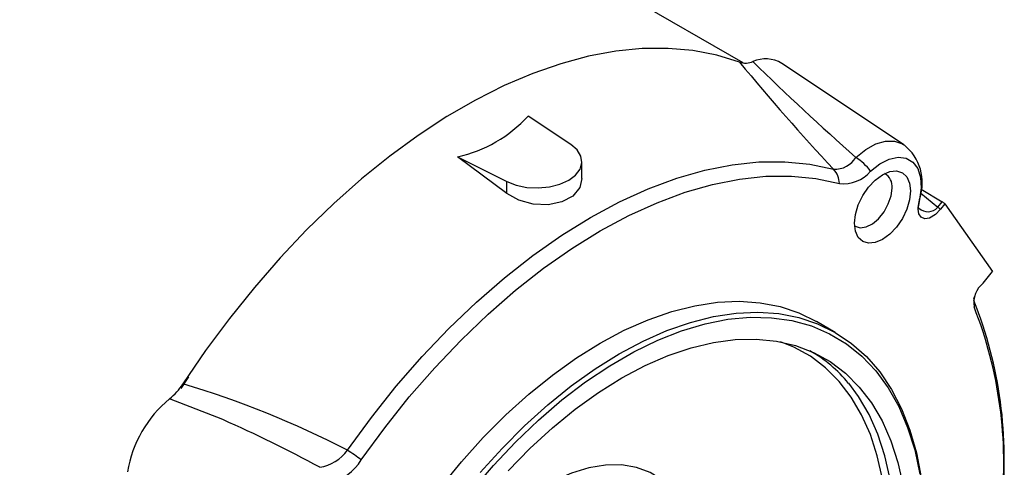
# Model space of a CAD drawing. Header units: inches. Extents: x 0 to 44, y 0 to 34.
# Tile 17 of 18: x 34.2 to 39.3, y 24.3 to 26.6. Entities that reach past the tile are written whole.
import ezdxf

# ---------------------------------------------------------------- set-up
doc = ezdxf.new("R2010")
doc.units = ezdxf.units.IN
doc.header["$LTSCALE"] = 4
doc.header["$MEASUREMENT"] = 0

msp = doc.modelspace()

# ---------------------------------------------------------------- linework, layer by layer
for p, q in [((37.9153, 26.3906), (32.492, 29.5214)), ((38.7498, 25.9666), (38.1165, 26.3885)), ((37.0185, 25.9666), (36.7962, 26.1142)), ((36.6853, 25.7118), (36.4296, 25.9026)), ((36.4296, 25.9026), (36.6853, 25.7742)), ((37.0765, 25.7901), (37.0765, 25.8772)), ((36.6853, 25.7118), (36.6853, 25.7742)), ((38.8422, 25.735), (38.9502, 25.6689)), ((38.8283, 25.6505), (38.8347, 25.6871)), ((38.8397, 25.7141), (38.9275, 25.6407)), ((38.9275, 25.6407), (38.9502, 25.6689)), ((38.9653, 25.6583), (38.9428, 25.6303)), ((38.9653, 25.6583), (39.2126, 25.3064)), ((39.1644, 25.2464), (39.2126, 25.3064)), ((38.3944, 24.9901), (38.2969, 25.0464)), ((34.9907, 24.6977), (35.0307, 24.7584)), ((35.2069, 24.5367), (34.9303, 24.6451))]:
    msp.add_line(p, q)
at = {"flags": 128}
for points in [[(37.897, 26.3947), (37.7784, 26.4311), (37.6541, 26.4551), (37.5246, 26.4665), (37.3906, 26.4653), (37.2525, 26.4516), (37.111, 26.4253), (36.9667, 26.3865), (36.8201, 26.3355), (36.672, 26.2725), (36.5229, 26.1977), (36.3735, 26.1115), (36.2244, 26.0141), (36.0763, 25.9061), (35.9298, 25.7879), (35.7854, 25.66), (35.6439, 25.5229), (35.5059, 25.3773), (35.3718, 25.2237), (35.2424, 25.0629), (35.1181, 24.8954), (34.9995, 24.722)], [(38.5019, 25.8998), (38.5531, 25.9409), (38.6053, 25.9696), (38.6561, 25.9844), (38.7029, 25.9847), (38.7436, 25.9704), (38.7517, 25.9653)], [(36.6853, 25.7742), (36.7342, 25.7553), (36.7898, 25.7439), (36.8485, 25.7409), (36.9067, 25.7463), (36.9607, 25.7599), (37.0073, 25.7807), (37.0434, 25.8076), (37.0669, 25.8388), (37.0763, 25.8724), (37.071, 25.9063), (37.0513, 25.9384), (37.0185, 25.9666)], [(35.8563, 24.3775), (35.9805, 24.5473), (36.1103, 24.71), (36.2452, 24.8648), (36.3844, 25.011), (36.5273, 25.1477), (36.6732, 25.2744), (36.8213, 25.3904), (36.9709, 25.4951), (37.1212, 25.5881), (37.2716, 25.6687), (37.4212, 25.7367), (37.5693, 25.7917), (37.7151, 25.8334), (37.858, 25.8617), (37.9973, 25.8763), (38.1321, 25.8772), (38.262, 25.8644), (38.3861, 25.8379)], [(38.5781, 25.8274), (38.6264, 25.8654), (38.6753, 25.8903), (38.7221, 25.9004), (38.7641, 25.8953), (38.7988, 25.8753), (38.8242, 25.8415), (38.8388, 25.7959), (38.8417, 25.7411), (38.8329, 25.6803)], [(38.7864, 25.7255), (38.7814, 25.679), (38.7668, 25.63), (38.7437, 25.5817), (38.7135, 25.5375), (38.6783, 25.5004), (38.6405, 25.4729), (38.6028, 25.4568), (38.5676, 25.4533), (38.5374, 25.4627), (38.5142, 25.4842), (38.4997, 25.5164), (38.4947, 25.5571), (38.4997, 25.6035), (38.5142, 25.6526), (38.5374, 25.7008), (38.5676, 25.745), (38.6028, 25.7822), (38.6405, 25.8097), (38.6783, 25.8257), (38.7135, 25.8292), (38.7437, 25.8199), (38.7668, 25.7984), (38.7814, 25.7662), (38.7864, 25.7255)], [(35.928, 24.3275), (36.0501, 24.4945), (36.1778, 24.6545), (36.3105, 24.8068), (36.4474, 24.9505), (36.588, 25.085), (36.7314, 25.2096), (36.8771, 25.3237), (37.0242, 25.4267), (37.172, 25.5181), (37.3199, 25.5974), (37.467, 25.6643), (37.6127, 25.7184), (37.7561, 25.7594), (37.8967, 25.7871), (38.0336, 25.8015), (38.1662, 25.8024), (38.2939, 25.7898), (38.416, 25.7638)], [(37.0753, 25.7902), (37.0653, 25.7427), (37.0291, 25.699), (36.9721, 25.6681), (36.9008, 25.653), (36.8231, 25.6558), (36.7471, 25.677), (36.6853, 25.7118)], [(38.4951, 25.5454), (38.4983, 25.5431), (38.5241, 25.5342), (38.5547, 25.5381), (38.5875, 25.5542), (38.6197, 25.5812), (38.6482, 25.6166), (38.6706, 25.6575), (38.6849, 25.7), (38.6898, 25.7404)], [(38.8329, 25.6803), (38.8345, 25.6853), (38.8347, 25.6871)], [(38.9428, 25.6303), (38.9166, 25.6033), (38.8852, 25.5841), (38.8601, 25.5805), (38.8414, 25.5885), (38.8295, 25.606), (38.8255, 25.631), (38.8261, 25.6407)], [(38.8261, 25.6407), (38.8279, 25.647), (38.8283, 25.6505)], [(38.8298, 25.6359), (38.8275, 25.6386), (38.8283, 25.6509)], [(39.1139, 25.1666), (39.115, 25.1666), (39.1174, 25.171), (39.1209, 25.179)], [(36.3407, 24.1843), (36.4497, 24.3178), (36.5632, 24.4436), (36.6804, 24.5612), (36.8006, 24.6698), (36.9231, 24.7687), (37.0472, 24.8572), (37.172, 24.935), (37.2969, 25.0014), (37.4209, 25.056), (37.5434, 25.0986), (37.6637, 25.1289), (37.7809, 25.1466), (37.8943, 25.1517), (38.0033, 25.1441), (38.1072, 25.1239), (38.2053, 25.0913), (38.2969, 25.0464)], [(36.5039, 24.1666), (36.6153, 24.2975), (36.7309, 24.4203), (36.85, 24.5343), (36.9719, 24.6389), (37.0957, 24.7333), (37.2207, 24.817), (37.3461, 24.8894), (37.4711, 24.95), (37.5949, 24.9986), (37.7167, 25.0347), (37.8359, 25.0581), (37.9515, 25.0688), (38.0629, 25.0666), (38.1693, 25.0515), (38.2702, 25.0237), (38.3648, 24.9833), (38.4526, 24.9306), (38.533, 24.8659), (38.6055, 24.7896), (38.6696, 24.7022), (38.725, 24.6042), (38.7712, 24.4963), (38.8081, 24.3792), (38.8353, 24.2535)], [(36.5472, 24.2615), (36.6606, 24.3874), (36.7778, 24.505), (36.8981, 24.6135), (37.0206, 24.7124), (37.1446, 24.801), (37.2695, 24.8787), (37.3943, 24.9451), (37.5184, 24.9998), (37.6409, 25.0424), (37.7611, 25.0726), (37.8783, 25.0903), (37.9918, 25.0954), (38.1008, 25.0879), (38.2046, 25.0677), (38.3027, 25.035), (38.3945, 24.9901), (38.4793, 24.9331), (38.5566, 24.8644), (38.626, 24.7846), (38.6871, 24.6939), (38.7394, 24.5931), (38.7826, 24.4827), (38.8165, 24.3635), (38.8409, 24.2361)], [(37.2834, 24.7533), (37.4048, 24.8177), (37.5254, 24.8702), (37.6444, 24.9105), (37.7609, 24.9382), (37.8743, 24.9533), (37.9838, 24.9556), (38.0886, 24.9452), (38.1881, 24.922), (38.2815, 24.8862), (38.3683, 24.8381), (38.4478, 24.778), (38.5196, 24.7063), (38.5832, 24.6235), (38.6382, 24.53), (38.6841, 24.4266), (38.7207, 24.314), (38.7477, 24.1928)], [(38.3916, 22.7902), (38.4472, 22.9194), (38.5058, 23.074), (38.5556, 23.2287), (38.5963, 23.3825), (38.6278, 23.5343), (38.6497, 23.683), (38.6619, 23.8278), (38.6643, 23.9677), (38.657, 24.1017), (38.6399, 24.2289), (38.6132, 24.3485), (38.5771, 24.4597), (38.5318, 24.5617), (38.4776, 24.6539), (38.4148, 24.7357), (38.3439, 24.8065), (38.2654, 24.8658), (38.1798, 24.9132), (38.1095, 24.9414)], [(36.6924, 24.271), (36.8058, 24.3869), (36.9224, 24.4937), (37.0414, 24.5908), (37.162, 24.6775), (37.2834, 24.7533), (37.2834, 24.7533)], [(38.4268, 22.7698), (38.4847, 22.9038), (38.5439, 23.0602), (38.5942, 23.2166), (38.6354, 23.372), (38.6672, 23.5254), (38.6893, 23.6758), (38.7017, 23.8222), (38.7041, 23.9636), (38.6967, 24.099), (38.6795, 24.2276), (38.6525, 24.3485), (38.616, 24.4609), (38.5702, 24.5641), (38.5153, 24.6573), (38.4643, 24.7254)], [(37.664, 23.9436), (37.6361, 24.0291), (37.5983, 24.1046), (37.551, 24.1689), (37.495, 24.2214), (37.4309, 24.2612), (37.3596, 24.2879), (37.282, 24.3011), (37.1993, 24.3006), (37.1123, 24.2864), (37.0224, 24.2588), (36.9306, 24.218), (36.8382, 24.1647), (36.7465, 24.0995), (36.6565, 24.0233), (36.5696, 23.9371), (36.4868, 23.842), (36.4093, 23.7393), (36.338, 23.6303), (36.2739, 23.5165), (36.2179, 23.3993), (36.1706, 23.2804), (36.1328, 23.1612), (36.1048, 23.0434)]]:
    msp.add_lwpolyline(points, dxfattribs=at)
for centre, radius, start, end in [((37.9276, 26.4885), 0.0987, 251.9302, 293.007), ((46.7921, 33.7156), 11.5204, 219.45536, 223.14184), ((38.0324, 26.2468), 0.1648, 59.3101, 113.6835), ((47.5728, 36.1956), 13.7217, 225.56471, 228.61898), ((36.2756, 26.5926), 0.707, 282.5745, 317.4201), ((38.5946, 25.7666), 0.253, 341.5243, 51.3414), ((38.3903, 25.9693), 0.1315, 268.1684, 328.0478), ((38.3471, 25.6602), 0.2852, 35.9023, 57.1433), ((38.3047, 25.762), 0.1114, 0.9463, 43.0076), ((38.4362, 25.9507), 0.188, 263.8324, 319.0153), ((38.6163, 25.7496), 0.0741, 352.862, 62.2422), ((39.157, 25.6039), 0.3329, 166.7407, 173.6527), ((38.8764, 25.6851), 0.0677, 226.585, 319.0431), ((38.8504, 25.511), 0.1509, 52.2608, 59.2879), ((39.2482, 25.143), 0.1331, 129.0207, 188.2997), ((37.0488, 24.3315), 2.2254, 353.5981, 21.7457), ((37.0581, 24.3105), 2.2132, 353.8866, 21.5591), ((37.9025, 24.2606), 0.7291, 39.6022, 60.4102), ((34.7242, 24.9001), 0.3278, 308.9479, 327.0958), ((33.6383, 20.0981), 4.8201, 62.6022, 73.5969), ((35.3315, 24.1605), 0.6291, 129.6227, 170.3773), ((32.4907, 18.3616), 6.7462, 61.47997, 66.2573), ((35.677, 24.5082), 0.2219, 279.0042, 323.9155), ((35.3621, 23.5922), 0.9278, 52.4177, 57.8176), ((35.6778, 24.4877), 0.2971, 287.2564, 327.3728)]:
    msp.add_arc(centre, radius, start, end)
msp.add_ellipse((38.9636, 25.6494), major_axis=(0.0303, -0.0251), ratio=0.201265, start_param=1.682049, end_param=2.188194)

doc.saveas('drawing.dxf')
